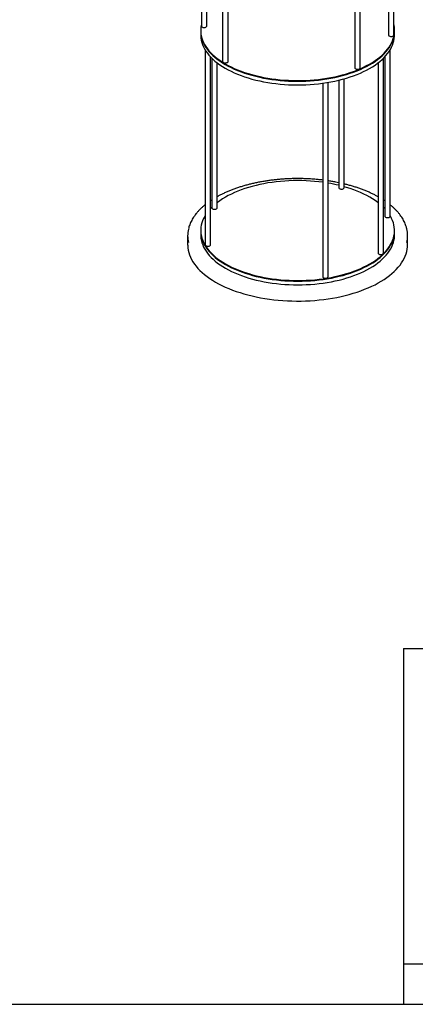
# Model space of a CAD drawing. Header units: millimetres. Extents: x 171 to 6321, y 321 to 4626.
# Tile 10 of 16: x 3321 to 4056, y 321 to 2149. Entities that reach past the tile are written whole.
import ezdxf

# ---------------------------------------------------------------- set-up
doc = ezdxf.new("R2010")
doc.units = ezdxf.units.MM
doc.header["$LTSCALE"] = 15
doc.layers.add('SCHIZZI', color=9, linetype='Continuous')

msp = doc.modelspace()

# ---------------------------------------------------------------- linework, layer by layer
for p, q in [((3658.65, 2480.82), (3658.65, 2137.05)), ((4016.14, 2120.39), (4016.14, 2480.82)), ((3668.65, 2137.05), (3668.65, 2459.47)), ((4006.14, 2459.47), (4006.14, 2120.39)), ((3698.1, 2433.02), (3698.1, 2071.33)), ((3708.1, 2071.33), (3708.1, 2427.23)), ((3943.81, 2416.96), (3943.81, 2059.55)), ((3953.81, 2059.55), (3953.81, 2421.02)), ((3657.39, 2128.72), (3657.39, 2127.43)), ((3657.39, 2127.43), (3657.39, 2120.58)), ((3668.62, 2136.81), (3668.65, 2137.05)), ((4017.39, 2127.43), (4017.39, 2128.72)), ((4017.39, 2120.58), (4017.39, 2127.43)), ((3665.68, 2092.77), (3665.68, 1731.02)), ((4009.11, 1784.11), (4009.11, 2092.77)), ((3675.68, 1731.02), (3675.68, 2079.86)), ((3678.06, 2077.44), (3678.06, 1799.51)), ((3688.06, 1799.51), (3688.06, 2068.81)), ((3986.73, 2068.81), (3986.73, 1715.62)), ((3996.73, 1715.62), (3996.73, 2077.44)), ((3999.11, 2079.86), (3999.11, 1784.11)), ((3883.94, 2031.02), (3883.94, 1671.7)), ((3893.94, 1671.7), (3893.94, 2032.56)), ((3913.83, 2036.64), (3913.83, 1837.05)), ((3923.83, 1837.05), (3923.83, 2039.26)), ((3657.39, 1757.57), (3657.39, 1756.28)), ((3657.39, 1756.28), (3657.39, 1749.42)), ((4017.39, 1756.28), (4017.39, 1757.57)), ((4017.39, 1749.42), (4017.39, 1756.28)), ((3633.09, 1747.88), (3633.09, 1731.85)), ((4041.69, 1731.85), (4041.69, 1747.88))]:
    msp.add_line(p, q)
at = {"flags": 128}
for points in [[(3658.65, 2139.63), (3658.58, 2139.35), (3657.84, 2135.27), (3657.46, 2131.17), (3657.42, 2127.07), (3657.74, 2122.97), (3658.41, 2118.89), (3659.43, 2114.82), (3660.8, 2110.78), (3662.51, 2106.77), (3664.57, 2102.81), (3666.96, 2098.9), (3669.69, 2095.04), (3672.75, 2091.26), (3676.12, 2087.54), (3679.82, 2083.91), (3683.82, 2080.36), (3688.13, 2076.91), (3692.72, 2073.56), (3697.6, 2070.32), (3702.75, 2067.19), (3708.17, 2064.18), (3713.84, 2061.3), (3719.75, 2058.55), (3725.89, 2055.94), (3732.25, 2053.47), (3738.81, 2051.15), (3745.57, 2048.98), (3752.51, 2046.97), (3759.61, 2045.11), (3766.87, 2043.42), (3774.27, 2041.9), (3781.78, 2040.55), (3789.41, 2039.37), (3797.13, 2038.36), (3804.93, 2037.53), (3812.79, 2036.88), (3820.71, 2036.41)], [(3820.71, 2036.41), (3828.65, 2036.12), (3836.61, 2036.01), (3844.57, 2036.09), (3852.52, 2036.34), (3860.44, 2036.78), (3868.31, 2037.39), (3876.13, 2038.18), (3883.87, 2039.16), (3891.51, 2040.3), (3899.05, 2041.62), (3906.47, 2043.11), (3913.76, 2044.77), (3920.89, 2046.59), (3927.86, 2048.57), (3934.66, 2050.71), (3941.26, 2053), (3947.66, 2055.44), (3953.85, 2058.03), (3959.81, 2060.75), (3965.52, 2063.61), (3970.99, 2066.59), (3976.2, 2069.69), (3981.13, 2072.91), (3985.78, 2076.24), (3990.14, 2079.67), (3994.21, 2083.2), (3997.96, 2086.82), (4001.4, 2090.52), (4004.52, 2094.29), (4007.32, 2098.13), (4009.78, 2102.03), (4011.9, 2105.99), (4013.68, 2109.99), (4015.12, 2114.02), (4016.21, 2118.08), (4016.94, 2122.17), (4017.33, 2126.26), (4017.37, 2130.37), (4017.05, 2134.46), (4016.38, 2138.55), (4016.14, 2139.63)], [(3657.39, 2127.43), (3657.42, 2125.79), (3657.74, 2121.69), (3658.41, 2117.6), (3659.43, 2113.53), (3660.8, 2109.49), (3662.51, 2105.49), (3664.57, 2101.52), (3666.96, 2097.61), (3669.69, 2093.76), (3672.75, 2089.97), (3676.12, 2086.26), (3679.82, 2082.62), (3683.82, 2079.08), (3688.13, 2075.62), (3692.72, 2072.27), (3697.6, 2069.03), (3702.75, 2065.91), (3708.17, 2062.9), (3713.84, 2060.02), (3719.75, 2057.27), (3725.89, 2054.66), (3732.25, 2052.19), (3738.81, 2049.87), (3745.57, 2047.7), (3752.51, 2045.68), (3759.61, 2043.83), (3766.87, 2042.14), (3774.27, 2040.62), (3781.78, 2039.26), (3789.41, 2038.08), (3797.13, 2037.08), (3804.93, 2036.25), (3812.79, 2035.6), (3820.71, 2035.13)], [(3657.39, 2127.43), (3657.42, 2125.79), (3657.74, 2121.69), (3658.41, 2117.6), (3659.43, 2113.53), (3660.8, 2109.49), (3662.51, 2105.49), (3664.57, 2101.52), (3666.96, 2097.61), (3669.69, 2093.76), (3672.75, 2089.97), (3676.12, 2086.26), (3679.82, 2082.62), (3683.82, 2079.08), (3688.13, 2075.62), (3692.72, 2072.27), (3697.6, 2069.03), (3702.75, 2065.91), (3708.17, 2062.9), (3713.84, 2060.02), (3719.75, 2057.27), (3725.89, 2054.66), (3732.25, 2052.19), (3738.81, 2049.87), (3745.57, 2047.7), (3752.51, 2045.68), (3759.61, 2043.83), (3766.87, 2042.14), (3774.27, 2040.62), (3781.78, 2039.26), (3789.41, 2038.08), (3797.13, 2037.08), (3804.93, 2036.25), (3812.79, 2035.6), (3820.71, 2035.13)], [(3657.39, 2120.58), (3657.42, 2118.93), (3657.74, 2114.83), (3658.41, 2110.74), (3659.43, 2106.68), (3660.8, 2102.63), (3662.51, 2098.63), (3664.57, 2094.67), (3666.96, 2090.75), (3669.69, 2086.9), (3672.75, 2083.11), (3676.12, 2079.4), (3679.82, 2075.76), (3683.82, 2072.22), (3688.13, 2068.77), (3692.72, 2065.42), (3697.6, 2062.18), (3702.75, 2059.05), (3708.17, 2056.04), (3713.84, 2053.16), (3719.75, 2050.41), (3725.89, 2047.8), (3732.25, 2045.33), (3738.81, 2043.01), (3745.57, 2040.84), (3752.51, 2038.82), (3759.61, 2036.97), (3766.87, 2035.28), (3774.27, 2033.76), (3781.78, 2032.4), (3789.41, 2031.22), (3797.13, 2030.22), (3804.93, 2029.39), (3812.79, 2028.74), (3820.71, 2028.27)], [(3658.65, 2137.05), (3658.65, 2136.94), (3658.9, 2136.25), (3659.49, 2135.62), (3660.4, 2135.09), (3661.54, 2134.72), (3662.84, 2134.51), (3664.21, 2134.49), (3665.52, 2134.67), (3666.71, 2135.02), (3667.66, 2135.52), (3668.31, 2136.13), (3668.62, 2136.81)], [(3820.71, 2035.13), (3828.65, 2034.84), (3836.61, 2034.73), (3844.57, 2034.8), (3852.52, 2035.05), (3860.44, 2035.49), (3868.31, 2036.1), (3876.13, 2036.9), (3883.87, 2037.87), (3891.51, 2039.02), (3899.05, 2040.34), (3906.47, 2041.83), (3913.76, 2043.48), (3920.89, 2045.3), (3927.86, 2047.29), (3934.66, 2049.43), (3941.26, 2051.72), (3947.66, 2054.16), (3953.85, 2056.74), (3959.81, 2059.47), (3965.52, 2062.32), (3970.99, 2065.3), (3976.2, 2068.41), (3981.13, 2071.63), (3985.78, 2074.96), (3990.14, 2078.39), (3994.21, 2081.92), (3997.96, 2085.53), (4001.4, 2089.23), (4004.52, 2093.01), (4007.32, 2096.85), (4009.78, 2100.75), (4011.9, 2104.7), (4013.68, 2108.7), (4015.12, 2112.73), (4016.21, 2116.8), (4016.94, 2120.88), (4017.33, 2124.98), (4017.39, 2127.43)], [(3820.71, 2035.13), (3828.65, 2034.84), (3836.61, 2034.73), (3844.57, 2034.8), (3852.52, 2035.05), (3860.44, 2035.49), (3868.31, 2036.1), (3876.13, 2036.9), (3883.87, 2037.87), (3891.51, 2039.02), (3899.05, 2040.34), (3906.47, 2041.83), (3913.76, 2043.48), (3920.89, 2045.3), (3927.86, 2047.29), (3934.66, 2049.43), (3941.26, 2051.72), (3947.66, 2054.16), (3953.85, 2056.74), (3959.81, 2059.47), (3965.52, 2062.32), (3970.99, 2065.3), (3976.2, 2068.41), (3981.13, 2071.63), (3985.78, 2074.96), (3990.14, 2078.39), (3994.21, 2081.92), (3997.96, 2085.53), (4001.4, 2089.23), (4004.52, 2093.01), (4007.32, 2096.85), (4009.78, 2100.75), (4011.9, 2104.7), (4013.68, 2108.7), (4015.12, 2112.73), (4016.21, 2116.8), (4016.94, 2120.88), (4017.33, 2124.98), (4017.39, 2127.43)], [(3820.71, 2028.27), (3828.65, 2027.98), (3836.61, 2027.87), (3844.57, 2027.94), (3852.52, 2028.2), (3860.44, 2028.63), (3868.31, 2029.25), (3876.13, 2030.04), (3883.87, 2031.01), (3891.51, 2032.16), (3899.05, 2033.48), (3906.47, 2034.97), (3913.76, 2036.63), (3920.89, 2038.45), (3927.86, 2040.43), (3934.66, 2042.57), (3941.26, 2044.86), (3947.66, 2047.3), (3953.85, 2049.89), (3959.81, 2052.61), (3965.52, 2055.46), (3970.99, 2058.45), (3976.2, 2061.55), (3981.13, 2064.77), (3985.78, 2068.1), (3990.14, 2071.53), (3994.21, 2075.06), (3997.96, 2078.68), (4001.4, 2082.38), (4004.52, 2086.15), (4007.32, 2089.99), (4009.78, 2093.89), (4011.9, 2097.84), (4013.68, 2101.84), (4015.12, 2105.88), (4016.21, 2109.94), (4016.94, 2114.02), (4017.33, 2118.12), (4017.39, 2120.58)], [(4006.14, 2120.39), (4006.22, 2119.92), (4006.65, 2119.26), (4007.41, 2118.68), (4008.44, 2118.22), (4009.68, 2117.92), (4011.02, 2117.81), (4012.37, 2117.89), (4013.64, 2118.15), (4014.71, 2118.58), (4015.52, 2119.15), (4016.01, 2119.8), (4016.14, 2120.39)], [(3698.1, 2071.33), (3698.1, 2071.31), (3698.29, 2070.62), (3698.85, 2069.98), (3699.72, 2069.44), (3700.84, 2069.04), (3702.13, 2068.81), (3703.48, 2068.77), (3704.81, 2068.92), (3706.02, 2069.24), (3707, 2069.73), (3707.7, 2070.33), (3708.06, 2071.01), (3708.1, 2071.33)], [(3943.81, 2059.55), (3943.93, 2059), (3944.4, 2058.34), (3945.19, 2057.77), (3946.26, 2057.34), (3947.51, 2057.06), (3948.86, 2056.97), (3950.21, 2057.08), (3951.45, 2057.36), (3952.5, 2057.81), (3953.27, 2058.39), (3953.72, 2059.05), (3953.81, 2059.55)], [(3883.94, 1847.12), (3876.69, 1848.04), (3868.88, 1848.84), (3861.01, 1849.47), (3853.09, 1849.92), (3845.15, 1850.19), (3837.18, 1850.27), (3829.22, 1850.18), (3821.28, 1849.9), (3813.36, 1849.44), (3805.49, 1848.8), (3797.69, 1847.99), (3789.96, 1847), (3782.33, 1845.83), (3774.8, 1844.49), (3767.4, 1842.98), (3760.13, 1841.3), (3753.02, 1839.46), (3746.07, 1837.45), (3739.29, 1835.29), (3732.71, 1832.98), (3726.34, 1830.52), (3720.18, 1827.92), (3714.25, 1825.18), (3708.57, 1822.31), (3703.13, 1819.31), (3697.96, 1816.19), (3693.06, 1812.96), (3688.45, 1809.62), (3688.06, 1809.33)], [(3916.5, 1834.77), (3917.78, 1834.53), (3919.14, 1834.48), (3920.47, 1834.62), (3921.69, 1834.94), (3922.69, 1835.41), (3923.4, 1836.01), (3923.78, 1836.68), (3923.83, 1837.05)], [(3986.73, 1809.33), (3986.11, 1809.8), (3981.47, 1813.14), (3976.56, 1816.36), (3971.37, 1819.48), (3965.93, 1822.47), (3960.23, 1825.33), (3954.29, 1828.06), (3948.12, 1830.66), (3941.73, 1833.11), (3935.14, 1835.41), (3928.36, 1837.56), (3923.83, 1838.88)], [(3678.06, 1800.7), (3676.38, 1799.01), (3675.68, 1798.28)], [(3678.06, 1799.51), (3678.16, 1799), (3678.61, 1798.34), (3679.38, 1797.77), (3680.43, 1797.32), (3681.68, 1797.03), (3683.03, 1796.93), (3684.38, 1797.02), (3685.63, 1797.3), (3686.69, 1797.74), (3687.49, 1798.31)], [(3687.49, 1798.31), (3687.95, 1798.97), (3688.06, 1799.51)], [(3999.11, 1798.28), (3998.22, 1799.2), (3996.73, 1800.7)], [(3665.72, 1785.44), (3664.73, 1783.76), (3662.65, 1779.8), (3660.91, 1775.8), (3659.52, 1771.76), (3658.47, 1767.69), (3657.78, 1763.61), (3657.43, 1759.51), (3657.44, 1755.41), (3657.8, 1751.31), (3658.52, 1747.22), (3659.58, 1743.16), (3660.99, 1739.12), (3662.75, 1735.12), (3664.85, 1731.16), (3667.28, 1727.26), (3670.05, 1723.41), (3673.15, 1719.63), (3676.57, 1715.93), (3680.3, 1712.31), (3684.34, 1708.77), (3688.68, 1705.33), (3693.32, 1702), (3698.23, 1698.77), (3703.41, 1695.65), (3708.86, 1692.66), (3714.56, 1689.8), (3720.5, 1687.07), (3726.67, 1684.47), (3733.06, 1682.02), (3739.65, 1679.72), (3746.43, 1677.57), (3753.39, 1675.57)], [(3753.39, 1675.57), (3760.51, 1673.74), (3767.79, 1672.07), (3775.2, 1670.57), (3782.73, 1669.24), (3790.37, 1668.08), (3798.1, 1667.09), (3805.91, 1666.29), (3813.78, 1665.66), (3821.7, 1665.21), (3829.64, 1664.94), (3837.61, 1664.86), (3845.57, 1664.95), (3853.51, 1665.23), (3861.43, 1665.69), (3869.29, 1666.33), (3877.1, 1667.14), (3884.83, 1668.14), (3892.46, 1669.3), (3899.99, 1670.64), (3907.39, 1672.16), (3914.66, 1673.83), (3921.77, 1675.68), (3928.72, 1677.68), (3935.5, 1679.84), (3942.08, 1682.15), (3948.45, 1684.61), (3954.61, 1687.21), (3960.53, 1689.95), (3966.22, 1692.82), (3971.66, 1695.82), (3976.83, 1698.94), (3981.73, 1702.17), (3986.34, 1705.51), (3990.67, 1708.96), (3994.69, 1712.5), (3998.41, 1716.12), (4001.81, 1719.83), (4004.89, 1723.62), (4007.64, 1727.46), (4010.06, 1731.37), (4012.14, 1735.33), (4013.88, 1739.33), (4015.27, 1743.37), (4016.32, 1747.44), (4017.01, 1751.53), (4017.35, 1755.62), (4017.35, 1759.73), (4016.98, 1763.82), (4016.27, 1767.91), (4015.21, 1771.97), (4013.8, 1776.01), (4012.04, 1780.01), (4009.94, 1783.97), (4009.11, 1785.37)], [(3999.11, 1784.11), (3999.11, 1784.04), (3999.33, 1783.35)], [(3999.33, 1783.35), (3999.91, 1782.72), (4000.79, 1782.18), (4001.93, 1781.79), (4003.22, 1781.58), (4004.58, 1781.55), (4005.91, 1781.71), (4007.1, 1782.05), (4008.07, 1782.54), (4008.75, 1783.15), (4009.08, 1783.83), (4009.11, 1784.11)], [(3657.39, 1756.28), (3657.44, 1754.12), (3657.8, 1750.02), (3658.52, 1745.94), (3659.58, 1741.87), (3660.99, 1737.84), (3662.75, 1733.83), (3664.85, 1729.88), (3667.28, 1725.97), (3670.05, 1722.13), (3673.15, 1718.35), (3676.57, 1714.64), (3680.3, 1711.02), (3684.34, 1707.49), (3688.68, 1704.05), (3693.32, 1700.71), (3698.23, 1697.48), (3703.41, 1694.37), (3708.86, 1691.38), (3714.56, 1688.51), (3720.5, 1685.78), (3726.67, 1683.19), (3733.06, 1680.74), (3739.65, 1678.43), (3746.43, 1676.28), (3753.39, 1674.29)], [(3657.39, 1756.28), (3657.44, 1754.12), (3657.8, 1750.02), (3658.52, 1745.94), (3659.58, 1741.87), (3660.99, 1737.84), (3662.75, 1733.83), (3664.85, 1729.88), (3667.28, 1725.97), (3670.05, 1722.13), (3673.15, 1718.35), (3676.57, 1714.64), (3680.3, 1711.02), (3684.34, 1707.49), (3688.68, 1704.05), (3693.32, 1700.71), (3698.23, 1697.48), (3703.41, 1694.37), (3708.86, 1691.38), (3714.56, 1688.51), (3720.5, 1685.78), (3726.67, 1683.19), (3733.06, 1680.74), (3739.65, 1678.43), (3746.43, 1676.28), (3753.39, 1674.29)], [(3753.39, 1674.29), (3760.51, 1672.45), (3767.79, 1670.79), (3775.2, 1669.28), (3782.73, 1667.95), (3790.37, 1666.79), (3798.1, 1665.81), (3805.91, 1665), (3813.78, 1664.37), (3821.7, 1663.93), (3829.64, 1663.66), (3837.61, 1663.57), (3845.57, 1663.67), (3853.51, 1663.95), (3861.43, 1664.4), (3869.29, 1665.04), (3877.1, 1665.86), (3884.83, 1666.85), (3892.46, 1668.02), (3899.99, 1669.36), (3907.39, 1670.87), (3914.66, 1672.55), (3921.77, 1674.39), (3928.72, 1676.39), (3935.5, 1678.55), (3942.08, 1680.86), (3948.45, 1683.32), (3954.61, 1685.92), (3960.53, 1688.66), (3966.22, 1691.53), (3971.66, 1694.53), (3976.83, 1697.65), (3981.73, 1700.88), (3986.34, 1704.23), (3990.67, 1707.67), (3994.69, 1711.21), (3998.41, 1714.84), (4001.81, 1718.55), (4004.89, 1722.33), (4007.64, 1726.18), (4010.06, 1730.09), (4012.14, 1734.05), (4013.88, 1738.05), (4015.27, 1742.09), (4016.32, 1746.15), (4017.01, 1750.24), (4017.35, 1754.34), (4017.39, 1756.28)], [(3753.39, 1674.29), (3760.51, 1672.45), (3767.79, 1670.79), (3775.2, 1669.28), (3782.73, 1667.95), (3790.37, 1666.79), (3798.1, 1665.81), (3805.91, 1665), (3813.78, 1664.37), (3821.7, 1663.93), (3829.64, 1663.66), (3837.61, 1663.57), (3845.57, 1663.67), (3853.51, 1663.95), (3861.43, 1664.4), (3869.29, 1665.04), (3877.1, 1665.86), (3884.83, 1666.85), (3892.46, 1668.02), (3899.99, 1669.36), (3907.39, 1670.87), (3914.66, 1672.55), (3921.77, 1674.39), (3928.72, 1676.39), (3935.5, 1678.55), (3942.08, 1680.86), (3948.45, 1683.32), (3954.61, 1685.92), (3960.53, 1688.66), (3966.22, 1691.53), (3971.66, 1694.53), (3976.83, 1697.65), (3981.73, 1700.88), (3986.34, 1704.23), (3990.67, 1707.67), (3994.69, 1711.21), (3998.41, 1714.84), (4001.81, 1718.55), (4004.89, 1722.33), (4007.64, 1726.18), (4010.06, 1730.09), (4012.14, 1734.05), (4013.88, 1738.05), (4015.27, 1742.09), (4016.32, 1746.15), (4017.01, 1750.24), (4017.35, 1754.34), (4017.39, 1756.28)], [(3657.39, 1749.42), (3657.44, 1747.26), (3657.8, 1743.17), (3658.52, 1739.08), (3659.58, 1735.01), (3660.99, 1730.98), (3662.75, 1726.98), (3664.85, 1723.02), (3667.28, 1719.12), (3670.05, 1715.27), (3673.15, 1711.49), (3676.57, 1707.79), (3680.3, 1704.16), (3684.34, 1700.63), (3688.68, 1697.19), (3693.32, 1693.85), (3698.23, 1690.62), (3703.41, 1687.51), (3708.86, 1684.52), (3714.56, 1681.66), (3720.5, 1678.92), (3726.67, 1676.33), (3733.06, 1673.88), (3739.65, 1671.58), (3746.43, 1669.42), (3753.39, 1667.43)], [(3753.39, 1667.43), (3760.51, 1665.6), (3767.79, 1663.93), (3775.2, 1662.43), (3782.73, 1661.09), (3790.37, 1659.94), (3798.1, 1658.95), (3805.91, 1658.14), (3813.78, 1657.52), (3821.7, 1657.07), (3829.64, 1656.8), (3837.61, 1656.72), (3845.57, 1656.81), (3853.51, 1657.09), (3861.43, 1657.55), (3869.29, 1658.18), (3877.1, 1659), (3884.83, 1659.99), (3892.46, 1661.16), (3899.99, 1662.5), (3907.39, 1664.01), (3914.66, 1665.69), (3921.77, 1667.53), (3928.72, 1669.54), (3935.5, 1671.69), (3942.08, 1674.01), (3948.45, 1676.46), (3954.61, 1679.07), (3960.53, 1681.8), (3966.22, 1684.68), (3971.66, 1687.67), (3976.83, 1690.79), (3981.73, 1694.03), (3986.34, 1697.37), (3990.67, 1700.81), (3994.69, 1704.35), (3998.41, 1707.98), (4001.81, 1711.69), (4004.89, 1715.47), (4007.64, 1719.32), (4010.06, 1723.23), (4012.14, 1727.19), (4013.88, 1731.19), (4015.27, 1735.23), (4016.32, 1739.3), (4017.01, 1743.38), (4017.35, 1747.48), (4017.39, 1749.42)], [(3633.09, 1731.85), (3633.14, 1729.67), (3633.49, 1725.3), (3634.2, 1720.93), (3635.25, 1716.59), (3636.66, 1712.27), (3638.42, 1707.99), (3640.52, 1703.75), (3642.96, 1699.55), (3645.73, 1695.42), (3648.84, 1691.34), (3652.28, 1687.34), (3656.03, 1683.41), (3660.1, 1679.56), (3664.48, 1675.81), (3669.15, 1672.16), (3674.12, 1668.6), (3679.37, 1665.16), (3684.89, 1661.83), (3690.68, 1658.62), (3696.72, 1655.54), (3703.01, 1652.6), (3709.53, 1649.79), (3716.26, 1647.12), (3723.21, 1644.6), (3730.36, 1642.23), (3737.69, 1640.01), (3745.19, 1637.95), (3752.86, 1636.06), (3760.67, 1634.33)], [(3665.68, 1731.02), (3665.75, 1730.6), (3666.15, 1729.93), (3666.89, 1729.34), (3667.91, 1728.88), (3669.13, 1728.57), (3670.47, 1728.45), (3671.83, 1728.51), (3673.1, 1728.76), (3674.19, 1729.18), (3675.02, 1729.74), (3675.53, 1730.39), (3675.68, 1731.02)], [(3760.67, 1634.33), (3768.61, 1632.77), (3776.67, 1631.38), (3784.84, 1630.17), (3793.1, 1629.13), (3801.43, 1628.27), (3809.83, 1627.59), (3818.27, 1627.09), (3826.75, 1626.77), (3835.25, 1626.63), (3843.75, 1626.68), (3852.24, 1626.91), (3860.7, 1627.32), (3869.12, 1627.91), (3877.49, 1628.67), (3885.79, 1629.62), (3894.01, 1630.75), (3902.12, 1632.05), (3910.13, 1633.52), (3918.01, 1635.17), (3925.74, 1636.98), (3933.33, 1638.95), (3940.75, 1641.09), (3947.99, 1643.38), (3955.04, 1645.83), (3961.89, 1648.42), (3968.52, 1651.16), (3974.92, 1654.04), (3981.09, 1657.05), (3987.01, 1660.2), (3992.66, 1663.46), (3998.05, 1666.85), (4003.16, 1670.35), (4007.99, 1673.95), (4012.52, 1677.66), (4016.74, 1681.46), (4020.66, 1685.34), (4024.25, 1689.31), (4027.53, 1693.35), (4030.47, 1697.46), (4033.08, 1701.62), (4035.36, 1705.84), (4037.28, 1710.11), (4038.87, 1714.41), (4040.1, 1718.74), (4040.99, 1723.09), (4041.52, 1727.46), (4041.69, 1731.84), (4041.69, 1731.85)], [(3986.73, 1715.62), (3986.73, 1715.47), (3987, 1714.78), (3987.62, 1714.15), (3988.54, 1713.64), (3989.7, 1713.27), (3991.01, 1713.07), (3992.37, 1713.07), (3993.68, 1713.25), (3994.85, 1713.61), (3995.79, 1714.12), (3996.42, 1714.74), (3996.71, 1715.43), (3996.73, 1715.62)], [(3883.94, 1671.7), (3883.96, 1671.46), (3884.27, 1670.77), (3884.93, 1670.16), (3885.89, 1669.66), (3887.07, 1669.31), (3888.39, 1669.14), (3889.75, 1669.16), (3891.05, 1669.37), (3892.2, 1669.75), (3893.1, 1670.27), (3893.69, 1670.9), (3893.93, 1671.59), (3893.94, 1671.7)]]:
    msp.add_lwpolyline(points, dxfattribs=at)
for centre, radius, start, end in [((3843.99, 1551.57), 298.22, 76.45513, 80.35793), ((3916.76, 1837.78), 3.02, 194.03524, 264.9618), ((3688.01, 1747.88), 54.91, 166.82754, 193.12627), ((3986.8, 1747.88), 54.89, 347.06878, 13.20275)]:
    msp.add_arc(centre, radius, start, end)
for points, knots in [([(3883.94, 1851.18), (3881.77, 1851.44), (3877, 1852), (3869.54, 1852.68), (3861.58, 1853.26), (3853.59, 1853.67), (3845.57, 1853.92), (3837.54, 1854), (3829.51, 1853.92), (3821.5, 1853.68), (3813.5, 1853.28), (3805.54, 1852.71), (3797.64, 1851.98), (3789.79, 1851.09), (3782.02, 1850.05), (3774.33, 1848.84), (3766.74, 1847.48), (3759.26, 1845.97), (3751.89, 1844.3), (3744.66, 1842.49), (3737.58, 1840.53), (3730.64, 1838.43), (3723.87, 1836.18), (3717.27, 1833.8), (3710.86, 1831.29), (3704.65, 1828.65), (3698.64, 1825.87), (3693.09, 1823.12), (3689.65, 1821.24), (3688.06, 1820.37)], [0, 0, 0, 0, 0.031056, 0.0685049, 0.1059522, 0.1433983, 0.1808436, 0.2182885, 0.2557332, 0.2931782, 0.3306236, 0.3680699, 0.4055173, 0.4429664, 0.4804173, 0.5178706, 0.5553265, 0.5927855, 0.630248, 0.6677142, 0.7051847, 0.7426598, 0.7801398, 0.8176251, 0.8551159, 0.8926126, 0.9301151, 0.9676236, 1, 1, 1, 1]), ([(3913.83, 1846.28), (3912, 1846.66), (3907.68, 1847.56), (3901.04, 1848.75), (3896.21, 1849.49), (3893.94, 1849.84)], [0, 0, 0, 0, 0.2815472, 0.6629329, 1, 1, 1, 1]), ([(3986.73, 1820.37), (3985.21, 1821.2), (3981.85, 1823.05), (3976.38, 1825.77), (3970.38, 1828.54), (3964.17, 1831.19), (3957.76, 1833.71), (3951.17, 1836.09), (3944.41, 1838.34), (3937.48, 1840.45), (3930.63, 1842.36), (3926.02, 1843.5), (3923.83, 1844.04)], [0, 0, 0, 0, 0.0848714, 0.1876911, 0.2904982, 0.3932914, 0.4960701, 0.5988344, 0.7015845, 0.8043209, 0.9070444, 1, 1, 1, 1]), ([(3678.06, 1814.37), (3677.66, 1814.12), (3676.83, 1813.61), (3676.07, 1813.07), (3675.68, 1812.8)], [0, 0, 0, 0, 0.4954629, 1, 1, 1, 1]), ([(3999.11, 1812.8), (3998.78, 1813.03), (3998.02, 1813.57), (3997.2, 1814.08), (3996.73, 1814.37)], [0, 0, 0, 0, 0.4250323, 1, 1, 1, 1]), ([(3665.68, 1805.45), (3664.8, 1804.74), (3662.45, 1802.86), (3658.95, 1799.71), (3655.15, 1796.01), (3651.65, 1792.24), (3648.42, 1788.39), (3645.5, 1784.48), (3642.87, 1780.5), (3640.55, 1776.48), (3638.54, 1772.41), (3636.84, 1768.31), (3635.5, 1764.4), (3634.88, 1761.85), (3634.6, 1760.69)], [0, 0, 0, 0, 0.0530155, 0.1407215, 0.2284077, 0.3160622, 0.4036708, 0.4912171, 0.5786835, 0.6660519, 0.7533054, 0.8404307, 0.9274203, 1, 1, 1, 1]), ([(4040.18, 1760.71), (4039.91, 1761.85), (4039.29, 1764.37), (4037.97, 1768.24), (4036.29, 1772.34), (4034.28, 1776.39), (4031.98, 1780.41), (4029.37, 1784.37), (4026.46, 1788.27), (4023.25, 1792.11), (4019.76, 1795.89), (4015.98, 1799.58), (4012.43, 1802.77), (4010.04, 1804.7), (4009.11, 1805.45)], [0, 0, 0, 0, 0.0710946, 0.1578432, 0.2447104, 0.331708, 0.4188379, 0.5060938, 0.5934633, 0.6809305, 0.7684781, 0.8560889, 0.9437469, 1, 1, 1, 1])]:
    msp.add_open_spline(points, degree=3, knots=knots)
at = {"layer": 'SCHIZZI', "color": 7, "true_color": 0xffffff}
for p, q in [((4033.96, 981.56), (4033.96, 396.19)), ((4033.96, 981.56), (6320.58, 981.56)), ((4033.96, 396.19), (4033.96, 321.19)), ((4033.96, 396.19), (6320.61, 396.19)), ((170.62, 321.19), (6320.62, 321.19))]:
    msp.add_line(p, q, dxfattribs=at)

doc.saveas('drawing.dxf')
